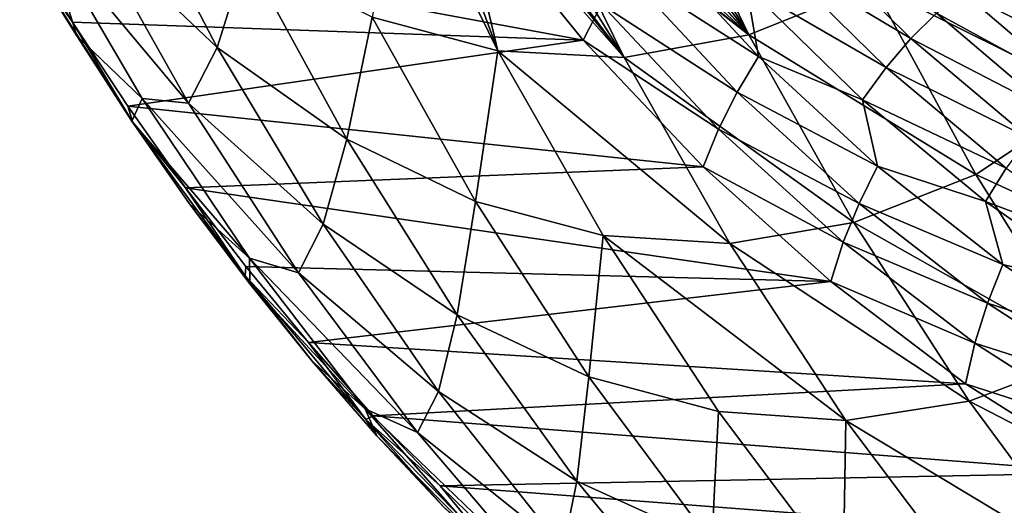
# Model space of a CAD drawing. Header units: metres. Extents: x -13 to 104, y -17 to 17.
# Tile 178 of 235: x 74.23 to 79.12, y -11.32 to -8.91. Entities that reach past the tile are written whole.
import ezdxf

# ---------------------------------------------------------------- set-up
doc = ezdxf.new("R2010")
doc.units = ezdxf.units.M
doc.layers.add('solid_508351', color=7, linetype='CONTINUOUS')

msp = doc.modelspace()

# ---------------------------------------------------------------- linework, layer by layer
at = {"layer": 'solid_508351'}
for points in [[(77.852005, -8.983864, -1.014442), (77.385269, -8.016319, -0.686159), (77.281868, -8.045389, -0.851797)], [(78.46891, -8.734365, -0.005872), (77.385269, -8.016319, -0.686159), (77.852005, -8.983864, -1.014442)], [(77.852005, -8.983864, -1.014442), (77.17807, -8.070612, -1.018188), (77.059151, -8.094684, -1.208988)], [(77.852005, -8.983864, -1.014442), (77.281868, -8.045389, -0.851797), (77.17807, -8.070612, -1.018188)], [(76.605286, -9.062004, -3.025161), (76.135506, -8.108166, -2.696399), (75.979523, -8.895317, -4.020071)], [(76.26033, -8.124308, -2.494815), (76.135506, -8.108166, -2.696399), (76.605286, -9.062004, -3.025161)], [(77.852005, -8.983864, -1.014442), (76.914505, -8.117059, -1.441271), (76.782341, -8.130913, -1.653728)], [(77.852005, -8.983864, -1.014442), (77.046402, -8.096959, -1.229448), (76.914505, -8.117059, -1.441271)], [(77.852005, -8.983864, -1.014442), (77.059151, -8.094684, -1.208988), (77.046402, -8.096959, -1.229448)], [(75.210037, -9.046238, -6.30488), (74.733276, -8.128043, -5.971046), (74.570412, -8.438493, -7.237675)], [(75.354546, -8.586691, -5.003006), (74.733276, -8.128043, -5.971046), (75.210037, -9.046238, -6.30488)], [(76.385384, -8.134807, -2.293024), (76.26033, -8.124308, -2.494815), (76.605286, -9.062004, -3.025161)], [(77.232422, -9.095917, -2.02369), (76.385384, -8.134807, -2.293024), (76.605286, -9.062004, -3.025161)], [(77.232422, -9.095917, -2.02369), (76.473, -8.138811, -2.151754), (76.385384, -8.134807, -2.293024)], [(77.232422, -9.095917, -2.02369), (76.509758, -8.139673, -2.092518), (76.473, -8.138811, -2.151754)], [(77.232422, -9.095917, -2.02369), (76.634171, -8.138988, -1.892148), (76.509758, -8.139673, -2.092518)], [(77.232422, -9.095917, -2.02369), (76.758636, -8.132734, -1.691852), (76.634171, -8.138988, -1.892148)], [(77.852005, -8.983864, -1.014442), (76.782341, -8.130913, -1.653728), (76.758636, -8.132734, -1.691852)], [(77.852005, -8.983864, -1.014442), (76.758636, -8.132734, -1.691852), (77.232422, -9.095917, -2.02369)], [(76.474159, -8.325903, -11.767548), (77.028786, -9.009308, -12.155898), (74.228447, -8.492033, -10.195083)], [(77.119415, -8.832856, -12.203317), (77.028786, -9.009308, -12.155898), (76.474159, -8.325903, -11.767548)], [(79.570198, -9.284986, 0.655938), (79.075951, -8.327207, 1.002018), (78.46891, -8.734365, -0.005872)], [(80.10778, -8.659497, 1.699872), (79.075951, -8.327207, 1.002018), (79.570198, -9.284986, 0.655938)], [(74.349564, -8.465277, -8.436492), (74.250114, -8.553904, -9.687063), (74.511749, -8.988782, -9.870262)], [(75.067802, -9.323314, -7.585952), (74.570412, -8.438493, -7.237675), (74.349564, -8.465277, -8.436492)], [(74.837639, -9.29976, -8.778246), (74.349564, -8.465277, -8.436492), (74.511749, -8.988782, -9.870262)], [(75.067802, -9.323314, -7.585952), (74.349564, -8.465277, -8.436492), (74.837639, -9.29976, -8.778246)], [(75.210037, -9.046238, -6.30488), (74.570412, -8.438493, -7.237675), (75.067802, -9.323314, -7.585952)], [(77.970039, -8.590564, -12.421116), (78.104271, -8.453595, -12.350713), (78.657364, -9.001328, -12.737992)], [(78.657364, -9.001328, -12.737992), (78.104271, -8.453595, -12.350713), (78.7854, -8.876002, -12.640453)], [(79.01136, -8.475961, -12.135488), (79.136101, -8.444395, -11.981107), (79.690079, -8.945752, -12.369004)], [(74.276535, -8.6113, -9.975484), (74.228447, -8.492033, -10.195083), (74.490616, -8.920979, -10.378656)], [(77.028786, -9.009308, -12.155898), (74.490616, -8.920979, -10.378656), (74.228447, -8.492033, -10.195083)], [(77.226685, -8.659562, -12.229868), (77.345924, -8.492444, -12.233157), (77.900848, -9.090953, -12.62172)], [(77.900848, -9.090953, -12.62172), (77.345924, -8.492444, -12.233157), (77.841507, -8.74262, -12.469756)], [(78.881638, -8.532652, -12.278804), (79.01136, -8.475961, -12.135488), (79.567917, -8.978729, -12.525191)], [(79.567917, -8.978729, -12.525191), (79.01136, -8.475961, -12.135488), (79.690079, -8.945752, -12.369004)], [(74.276535, -8.6113, -9.975484), (74.511749, -8.988782, -9.870262), (74.250114, -8.553904, -9.687063)], [(79.442841, -9.037935, -12.671765), (78.881638, -8.532652, -12.278804), (79.567917, -8.978729, -12.525191)], [(78.916039, -8.77163, -12.525284), (78.881638, -8.532652, -12.278804), (79.442841, -9.037935, -12.671765)], [(74.790321, -9.418489, -10.33532), (74.511749, -8.988782, -9.870262), (74.276535, -8.6113, -9.975484)], [(74.790321, -9.418489, -10.33532), (74.276535, -8.6113, -9.975484), (74.490616, -8.920979, -10.378656)], [(75.853783, -9.501774, -5.352577), (75.354546, -8.586691, -5.003006), (75.210037, -9.046238, -6.30488)], [(75.979523, -8.895317, -4.020071), (75.354546, -8.586691, -5.003006), (75.853783, -9.501774, -5.352577)], [(77.841507, -8.74262, -12.469756), (77.970039, -8.590564, -12.421116), (78.534241, -9.145325, -12.816175)], [(78.534241, -9.145325, -12.816175), (77.970039, -8.590564, -12.421116), (78.657364, -9.001328, -12.737992)], [(77.119415, -8.832856, -12.203317), (77.226685, -8.659562, -12.229868), (77.795013, -9.267838, -12.627816)], [(77.795013, -9.267838, -12.627816), (77.226685, -8.659562, -12.229868), (77.900848, -9.090953, -12.62172)], [(78.418045, -9.305167, -12.873457), (77.841507, -8.74262, -12.469756), (78.534241, -9.145325, -12.816175)], [(77.900848, -9.090953, -12.62172), (77.841507, -8.74262, -12.469756), (78.418045, -9.305167, -12.873457)], [(78.980995, -9.677388, -0.364443), (78.46891, -8.734365, -0.005872), (77.852005, -8.983864, -1.014442)], [(79.570198, -9.284986, 0.655938), (78.46891, -8.734365, -0.005872), (78.980995, -9.677388, -0.364443)], [(78.7854, -8.876002, -12.640453), (78.916039, -8.77163, -12.525284), (79.483604, -9.256345, -12.9227)], [(79.483604, -9.256345, -12.9227), (78.916039, -8.77163, -12.525284), (79.442841, -9.037935, -12.671765)], [(77.701668, -9.451229, -12.611012), (77.028786, -9.009308, -12.155898), (77.119415, -8.832856, -12.203317)], [(77.701668, -9.451229, -12.611012), (77.119415, -8.832856, -12.203317), (77.795013, -9.267838, -12.627816)], [(76.494209, -9.810438, -4.380461), (75.979523, -8.895317, -4.020071), (75.853783, -9.501774, -5.352577)], [(76.605286, -9.062004, -3.025161), (75.979523, -8.895317, -4.020071), (76.494209, -9.810438, -4.380461)], [(78.657364, -9.001328, -12.737992), (78.7854, -8.876002, -12.640453), (79.361382, -9.364919, -13.043759)], [(79.361382, -9.364919, -13.043759), (78.7854, -8.876002, -12.640453), (79.483604, -9.256345, -12.9227)], [(74.790321, -9.418489, -10.33532), (74.490616, -8.920979, -10.378656), (74.765594, -9.337977, -10.571197)], [(77.028786, -9.009308, -12.155898), (74.765594, -9.337977, -10.571197), (74.490616, -8.920979, -10.378656)], [(74.837639, -9.29976, -8.778246), (74.511749, -8.988782, -9.870262), (74.786179, -9.411746, -10.06242)], [(74.790321, -9.418489, -10.33532), (74.786179, -9.411746, -10.06242), (74.511749, -8.988782, -9.870262)], [(78.374466, -9.915786, -1.380275), (77.852005, -8.983864, -1.014442), (77.232422, -9.095917, -2.02369)], [(78.980995, -9.677388, -0.364443), (77.852005, -8.983864, -1.014442), (78.374466, -9.915786, -1.380275)], [(78.534241, -9.145325, -12.816175), (78.657364, -9.001328, -12.737992), (79.243462, -9.495264, -13.148383)], [(79.243462, -9.495264, -13.148383), (78.657364, -9.001328, -12.737992), (79.361382, -9.364919, -13.043759)], [(77.028786, -9.009308, -12.155898), (77.625374, -9.637818, -12.573635), (74.765594, -9.337977, -10.571197)], [(75.736633, -9.922922, -6.673604), (75.210037, -9.046238, -6.30488), (75.067802, -9.323314, -7.585952)], [(75.853783, -9.501774, -5.352577), (75.210037, -9.046238, -6.30488), (75.736633, -9.922922, -6.673604)], [(77.701668, -9.451229, -12.611012), (77.625374, -9.637818, -12.573635), (77.028786, -9.009308, -12.155898)], [(77.128883, -9.980056, -3.391789), (76.605286, -9.062004, -3.025161), (76.494209, -9.810438, -4.380461)], [(77.758774, -10.019234, -2.392245), (76.605286, -9.062004, -3.025161), (77.128883, -9.980056, -3.391789)], [(77.758774, -10.019234, -2.392245), (77.232422, -9.095917, -2.02369), (76.605286, -9.062004, -3.025161)], [(78.374466, -9.915786, -1.380275), (77.232422, -9.095917, -2.02369), (77.758774, -10.019234, -2.392245)], [(77.795013, -9.267838, -12.627816), (77.900848, -9.090953, -12.62172), (78.491852, -9.635566, -13.035544)], [(78.491852, -9.635566, -13.035544), (77.900848, -9.090953, -12.62172), (78.418045, -9.305167, -12.873457)], [(78.418045, -9.305167, -12.873457), (78.534241, -9.145325, -12.816175), (79.131989, -9.645, -13.23472)], [(79.131989, -9.645, -13.23472), (78.534241, -9.145325, -12.816175), (79.243462, -9.495264, -13.148383)], [(77.701668, -9.451229, -12.611012), (77.795013, -9.267838, -12.627816), (78.400146, -9.820672, -13.051538)], [(78.400146, -9.820672, -13.051538), (77.795013, -9.267838, -12.627816), (78.491852, -9.635566, -13.035544)], [(80.116989, -10.199229, 0.273073), (79.570198, -9.284986, 0.655938), (78.980995, -9.677388, -0.364443)], [(74.790321, -9.418489, -10.33532), (74.765594, -9.337977, -10.571197), (75.052994, -9.742397, -10.772433)], [(77.625374, -9.637818, -12.573635), (75.052994, -9.742397, -10.772433), (74.765594, -9.337977, -10.571197)], [(75.370422, -10.092446, -9.151303), (74.837639, -9.29976, -8.778246), (74.786179, -9.411746, -10.06242)], [(75.613533, -10.164602, -7.968075), (74.837639, -9.29976, -8.778246), (75.370422, -10.092446, -9.151303)], [(75.613533, -10.164602, -7.968075), (75.067802, -9.323314, -7.585952), (74.837639, -9.29976, -8.778246)], [(75.736633, -9.922922, -6.673604), (75.067802, -9.323314, -7.585952), (75.613533, -10.164602, -7.968075)], [(79.028732, -9.811193, -13.30106), (78.418045, -9.305167, -12.873457), (79.131989, -9.645, -13.23472)], [(78.491852, -9.635566, -13.035544), (78.418045, -9.305167, -12.873457), (79.028732, -9.811193, -13.30106)], [(75.370422, -10.092446, -9.151303), (74.786179, -9.411746, -10.06242), (75.073036, -9.822235, -10.263282)], [(74.790321, -9.418489, -10.33532), (75.073036, -9.822235, -10.263282), (74.786179, -9.411746, -10.06242)], [(75.348816, -10.180135, -10.72646), (75.073036, -9.822235, -10.263282), (74.790321, -9.418489, -10.33532)], [(75.348816, -10.180135, -10.72646), (74.790321, -9.418489, -10.33532), (75.052994, -9.742397, -10.772433)], [(78.32148, -10.012554, -13.045012), (77.625374, -9.637818, -12.573635), (77.701668, -9.451229, -12.611012)], [(78.32148, -10.012554, -13.045012), (77.701668, -9.451229, -12.611012), (78.400146, -9.820672, -13.051538)], [(76.402344, -10.373758, -5.736684), (75.853783, -9.501774, -5.352577), (75.736633, -9.922922, -6.673604)], [(76.494209, -9.810438, -4.380461), (75.853783, -9.501774, -5.352577), (76.402344, -10.373758, -5.736684)], [(77.625374, -9.637818, -12.573635), (78.260292, -10.207604, -13.018211), (75.052994, -9.742397, -10.772433)], [(78.32148, -10.012554, -13.045012), (78.260292, -10.207604, -13.018211), (77.625374, -9.637818, -12.573635)], [(78.400146, -9.820672, -13.051538), (78.491852, -9.635566, -13.035544), (79.115425, -10.123053, -13.472176)], [(79.115425, -10.123053, -13.472176), (78.491852, -9.635566, -13.035544), (79.028732, -9.811193, -13.30106)], [(79.544304, -10.575837, -0.758876), (78.980995, -9.677388, -0.364443), (78.374466, -9.915786, -1.380275)], [(80.116989, -10.199229, 0.273073), (78.980995, -9.677388, -0.364443), (79.544304, -10.575837, -0.758876)], [(79.028732, -9.811193, -13.30106), (79.131989, -9.645, -13.23472), (79.759674, -10.086579, -13.674232)], [(75.348816, -10.180135, -10.72646), (75.052994, -9.742397, -10.772433), (75.352432, -10.133759, -10.982102)], [(78.260292, -10.207604, -13.018211), (75.352432, -10.133759, -10.982102), (75.052994, -9.742397, -10.772433)], [(75.370422, -10.092446, -9.151303), (75.073036, -9.822235, -10.263282), (75.371948, -10.219704, -10.472581)], [(75.348816, -10.180135, -10.72646), (75.371948, -10.219704, -10.472581), (75.073036, -9.822235, -10.263282)], [(77.058044, -10.681333, -4.775261), (76.494209, -9.810438, -4.380461), (76.402344, -10.373758, -5.736684)], [(77.128883, -9.980056, -3.391789), (76.494209, -9.810438, -4.380461), (77.058044, -10.681333, -4.775261)], [(78.32148, -10.012554, -13.045012), (78.400146, -9.820672, -13.051538), (79.038475, -10.31476, -13.498499)], [(79.038475, -10.31476, -13.498499), (78.400146, -9.820672, -13.051538), (79.115425, -10.123053, -13.472176)], [(79.669838, -10.257625, -13.749968), (79.028732, -9.811193, -13.30106), (79.759674, -10.086579, -13.674232)], [(79.115425, -10.123053, -13.472176), (79.028732, -9.811193, -13.30106), (79.669838, -10.257625, -13.749968)], [(76.310631, -10.754074, -7.075523), (75.736633, -9.922922, -6.673604), (75.613533, -10.164602, -7.968075)], [(76.402344, -10.373758, -5.736684), (75.736633, -9.922922, -6.673604), (76.310631, -10.754074, -7.075523)], [(78.947205, -10.802588, -1.781312), (78.374466, -9.915786, -1.380275), (77.758774, -10.019234, -2.392245)], [(79.544304, -10.575837, -0.758876), (78.374466, -9.915786, -1.380275), (78.947205, -10.802588, -1.781312)], [(77.701736, -10.853176, -3.792904), (77.128883, -9.980056, -3.391789), (77.058044, -10.681333, -4.775261)], [(78.334732, -10.897316, -2.795533), (77.128883, -9.980056, -3.391789), (77.701736, -10.853176, -3.792904)], [(78.334732, -10.897316, -2.795533), (77.758774, -10.019234, -2.392245), (77.128883, -9.980056, -3.391789)], [(78.947205, -10.802588, -1.781312), (77.758774, -10.019234, -2.392245), (78.334732, -10.897316, -2.795533)], [(78.975121, -10.513444, -13.502696), (78.260292, -10.207604, -13.018211), (78.32148, -10.012554, -13.045012)], [(78.975121, -10.513444, -13.502696), (78.32148, -10.012554, -13.045012), (79.038475, -10.31476, -13.498499)], [(75.945511, -10.83977, -9.553987), (75.370422, -10.092446, -9.151303), (75.371948, -10.219704, -10.472581)], [(76.205048, -10.95843, -8.38226), (75.370422, -10.092446, -9.151303), (75.945511, -10.83977, -9.553987)], [(76.205048, -10.95843, -8.38226), (75.613533, -10.164602, -7.968075), (75.370422, -10.092446, -9.151303)], [(79.038475, -10.31476, -13.498499), (79.115425, -10.123053, -13.472176), (79.767876, -10.550525, -13.929027)], [(79.767876, -10.550525, -13.929027), (79.115425, -10.123053, -13.472176), (79.669838, -10.257625, -13.749968)], [(75.348816, -10.180135, -10.72646), (75.352432, -10.133759, -10.982102), (75.663284, -10.511196, -11.199764)], [(78.260292, -10.207604, -13.018211), (75.663284, -10.511196, -11.199764), (75.352432, -10.133759, -10.982102)], [(76.310631, -10.754074, -7.075523), (75.613533, -10.164602, -7.968075), (76.205048, -10.95843, -8.38226)], [(75.348816, -10.180135, -10.72646), (75.68251, -10.603626, -10.69004), (75.371948, -10.219704, -10.472581)], [(75.94931, -10.892554, -11.147013), (75.68251, -10.603626, -10.69004), (75.348816, -10.180135, -10.72646)], [(75.94931, -10.892554, -11.147013), (75.348816, -10.180135, -10.72646), (75.663284, -10.511196, -11.199764)], [(75.945511, -10.83977, -9.553987), (75.371948, -10.219704, -10.472581), (75.68251, -10.603626, -10.69004)], [(78.260292, -10.207604, -13.018211), (78.929672, -10.715194, -13.486917), (75.663284, -10.511196, -11.199764)], [(78.975121, -10.513444, -13.502696), (78.929672, -10.715194, -13.486917), (78.260292, -10.207604, -13.018211)], [(78.975121, -10.513444, -13.502696), (79.038475, -10.31476, -13.498499), (79.706169, -10.747146, -13.966025)], [(79.706169, -10.747146, -13.966025), (79.038475, -10.31476, -13.498499), (79.767876, -10.550525, -13.929027)], [(76.997742, -11.198689, -6.153585), (76.402344, -10.373758, -5.736684), (76.310631, -10.754074, -7.075523)], [(77.058044, -10.681333, -4.775261), (76.402344, -10.373758, -5.736684), (76.997742, -11.198689, -6.153585)], [(75.94931, -10.892554, -11.147013), (75.663284, -10.511196, -11.199764), (75.985275, -10.874423, -11.425228)], [(78.929672, -10.715194, -13.486917), (75.985275, -10.874423, -11.425228), (75.663284, -10.511196, -11.199764)], [(79.658646, -10.950875, -13.981303), (78.929672, -10.715194, -13.486917), (78.975121, -10.513444, -13.502696)], [(79.658646, -10.950875, -13.981303), (78.975121, -10.513444, -13.502696), (79.706169, -10.747146, -13.966025)], [(75.945511, -10.83977, -9.553987), (75.68251, -10.603626, -10.69004), (76.004318, -10.973494, -10.915371)], [(75.94931, -10.892554, -11.147013), (76.004318, -10.973494, -10.915371), (75.68251, -10.603626, -10.69004)], [(80.156242, -11.425571, -1.187355), (79.544304, -10.575837, -0.758876), (78.947205, -10.802588, -1.781312)], [(78.929672, -10.715194, -13.486917), (79.629433, -11.157497, -13.976894), (75.985275, -10.874423, -11.425228)], [(77.66848, -11.504077, -5.202692), (77.058044, -10.681333, -4.775261), (76.997742, -11.198689, -6.153585)], [(77.701736, -10.853176, -3.792904), (77.058044, -10.681333, -4.775261), (77.66848, -11.504077, -5.202692)], [(79.658646, -10.950875, -13.981303), (79.629433, -11.157497, -13.976894), (78.929672, -10.715194, -13.486917)], [(76.929413, -11.53588, -7.508797), (76.310631, -10.754074, -7.075523), (76.205048, -10.95843, -8.38226)], [(76.997742, -11.198689, -6.153585), (76.310631, -10.754074, -7.075523), (76.929413, -11.53588, -7.508797)], [(79.567619, -11.640235, -2.215729), (78.947205, -10.802588, -1.781312), (78.334732, -10.897316, -2.795533)], [(80.156242, -11.425571, -1.187355), (78.947205, -10.802588, -1.781312), (79.567619, -11.640235, -2.215729)], [(76.560333, -11.538376, -9.984486), (75.945511, -10.83977, -9.553987), (76.004318, -10.973494, -10.915371)], [(76.839592, -11.701091, -8.826573), (75.945511, -10.83977, -9.553987), (76.560333, -11.538376, -9.984486)], [(76.839592, -11.701091, -8.826573), (76.205048, -10.95843, -8.38226), (75.945511, -10.83977, -9.553987)], [(78.321259, -11.677435, -4.226699), (77.701736, -10.853176, -3.792904), (77.66848, -11.504077, -5.202692)], [(78.334732, -10.897316, -2.795533), (77.701736, -10.853176, -3.792904), (78.321259, -11.677435, -4.226699)], [(75.94931, -10.892554, -11.147013), (75.985275, -10.874423, -11.425228), (76.318245, -11.223195, -11.658372)], [(75.94931, -10.892554, -11.147013), (76.336937, -11.328815, -11.148275), (76.004318, -10.973494, -10.915371)], [(76.588913, -11.552302, -11.594943), (76.336937, -11.328815, -11.148275), (75.94931, -10.892554, -11.147013)], [(76.588913, -11.552302, -11.594943), (75.94931, -10.892554, -11.147013), (76.318245, -11.223195, -11.658372)], [(79.629433, -11.157497, -13.976894), (76.318245, -11.223195, -11.658372), (75.985275, -10.874423, -11.425228)], [(78.957687, -11.726199, -3.231733), (78.334732, -10.897316, -2.795533), (78.321259, -11.677435, -4.226699)], [(79.567619, -11.640235, -2.215729), (78.334732, -10.897316, -2.795533), (78.957687, -11.726199, -3.231733)], [(76.929413, -11.53588, -7.508797), (76.205048, -10.95843, -8.38226), (76.839592, -11.701091, -8.826573)], [(76.560333, -11.538376, -9.984486), (76.004318, -10.973494, -10.915371), (76.336937, -11.328815, -11.148275)], [(79.629433, -11.157497, -13.976894), (80.355309, -11.531823, -14.485156), (76.318245, -11.223195, -11.658372)], [(77.637276, -11.972826, -6.601389), (76.997742, -11.198689, -6.153585), (76.929413, -11.53588, -7.508797)], [(77.66848, -11.504077, -5.202692), (76.997742, -11.198689, -6.153585), (77.637276, -11.972826, -6.601389)], [(76.588913, -11.552302, -11.594943), (76.318245, -11.223195, -11.658372), (76.661324, -11.556663, -11.898598)], [(80.355309, -11.531823, -14.485156), (76.661324, -11.556663, -11.898598), (76.318245, -11.223195, -11.658372)]]:
    msp.add_3dface(points, dxfattribs=at)

doc.saveas('drawing.dxf')
